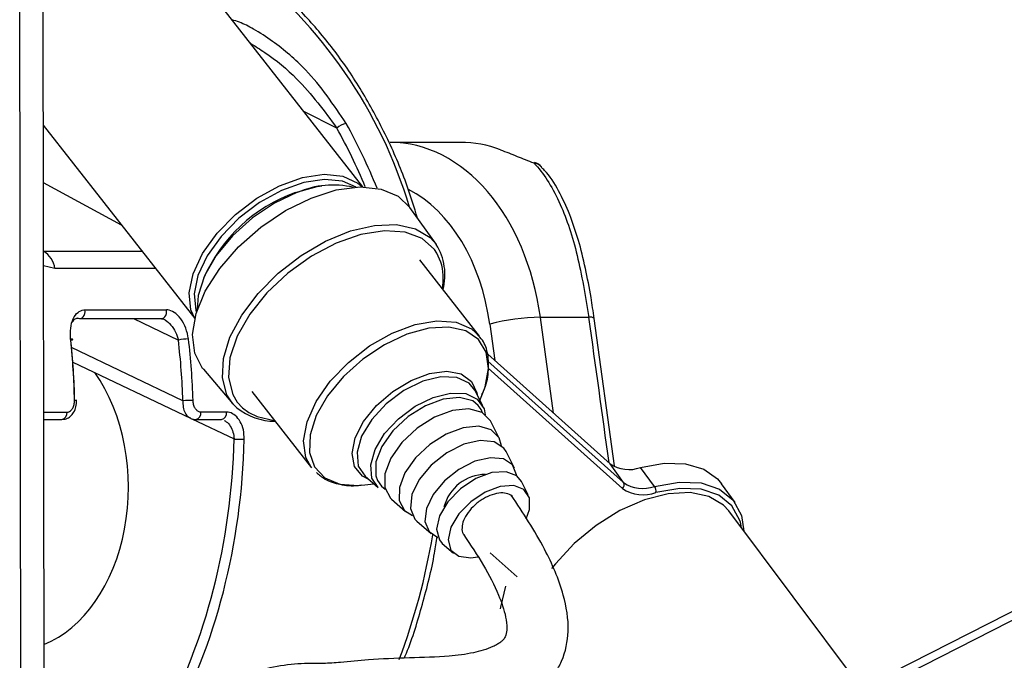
# Model space of a CAD drawing. Header units: millimetres. Extents: x 1471 to 17407, y 627 to 16320.
# Tile 69 of 74: x 14852 to 14961, y 5787 to 5858. Entities that reach past the tile are written whole.
import ezdxf

# ---------------------------------------------------------------- set-up
doc = ezdxf.new("R2010")
doc.units = ezdxf.units.MM
doc.header["$LTSCALE"] = 2

msp = doc.modelspace()

# ---------------------------------------------------------------- linework, layer by layer
at = {"color": 8, "linetype": 'Continuous', "lineweight": 25}
for p, q in [((14929.64, 5774.94), (15176.83, 5900.55)), ((14852.41, 5729.82), (14852.22, 5875.91)), ((14887.29, 5845.75), (14883.63, 5847.59)), ((14863.49, 5835.03), (14854.84, 5839.72)), ((14854.85, 5832.17), (14854.85, 5832.17)), ((14854.85, 5832.17), (14865.73, 5832.17)), ((14898.79, 5830.96), (14898.36, 5831.92)), ((14856.12, 5830.25), (14854.85, 5830.55)), ((14867.23, 5830.25), (14856.12, 5830.25)), ((14864.8, 5824.7), (14869.77, 5822.32)), ((14911.25, 5814.27), (14909.8, 5824.84)), ((14904.2, 5824.08), (14904.74, 5820.09)), ((14870.26, 5815.63), (14857.95, 5821.5)), ((14903.99, 5820.01), (14919, 5806.58)), ((14918.87, 5805.94), (14904.02, 5819.23)), ((14876.28, 5815.47), (14876.85, 5814.85)), ((14854.87, 5814.36), (14857.45, 5814.36)), ((14876.85, 5814.85), (14877.55, 5814.33)), ((14871.25, 5813.64), (14875.93, 5811.4))]:
    msp.add_line(p, q, dxfattribs=at)
at = {"color": 7, "linetype": 'Continuous', "lineweight": 25}
for p, q in [((15174.93, 5900.55), (14932.84, 5777.54)), ((14854.98, 5734.65), (14854.77, 5891.07)), ((14890.16, 5839.25), (14871.55, 5863.02)), ((14854.83, 5846.1), (14871.57, 5824.71)), ((14900.96, 5844.18), (14893.17, 5844.18)), ((14898.29, 5832.89), (14895.36, 5836.98)), ((14903.07, 5822.76), (14896.46, 5831.2)), ((14858.87, 5824.7), (14867.9, 5824.7)), ((14859.42, 5825.67), (14868.45, 5825.67)), ((14867.9, 5824.7), (14867.92, 5824.7)), ((14915.15, 5824.84), (14909.8, 5824.84)), ((14918, 5808.45), (14915.75, 5824.73)), ((14903.97, 5820.79), (14917.5, 5808.67)), ((14858.09, 5819.9), (14871.09, 5813.69)), ((14872.53, 5819.11), (14875.79, 5815.28)), ((14877.87, 5816.66), (14884.48, 5808.21)), ((14903.42, 5815.06), (14902.54, 5816.78)), ((14903.11, 5815.66), (14903.47, 5816.58)), ((14858.52, 5815.65), (14858.52, 5815.65)), ((14876.23, 5814.84), (14875.79, 5815.28)), ((14875.09, 5814.36), (14872.26, 5814.36)), ((14854.87, 5813.55), (14856.89, 5813.55)), ((14871.69, 5813.55), (14874.52, 5813.55)), ((14905.24, 5811.49), (14904.3, 5813.34)), ((14906.94, 5808.18), (14906, 5810.02)), ((14919, 5806.58), (14917.5, 5808.67)), ((14890.41, 5807.29), (14891.87, 5806.02)), ((14922.42, 5806.16), (14920.86, 5808.26)), ((14889.96, 5806.29), (14890.38, 5806.34)), ((14890.38, 5806.34), (14891.36, 5806.46)), ((14908.45, 5805.23), (14907.69, 5806.7)), ((14931.32, 5804.37), (14929.83, 5806.46)), ((14893.33, 5804.75), (14894.89, 5803.39)), ((14945.3, 5783.87), (14930.62, 5803.46)), ((14896.14, 5802.31), (14897.7, 5800.95)), ((14932.04, 5801.57), (14931.91, 5802.19)), ((14898.95, 5799.86), (14900.2, 5798.78)), ((14904.23, 5798.83), (14907.22, 5796.15))]:
    msp.add_line(p, q, dxfattribs=at)
at = {"color": 7, "linetype": 'Continuous', "lineweight": 25, "flags": 128}
for points in [[(14909.06, 5841.91), (14909.14, 5841.97), (14909.16, 5841.97)], [(14871.58, 5824.73), (14871.15, 5825.69), (14870.95, 5827.55), (14871.39, 5829.67), (14872.44, 5831.91), (14874.04, 5834.14), (14876.08, 5836.21), (14878.43, 5838), (14880.96, 5839.38), (14883.49, 5840.29), (14885.88, 5840.65), (14887.96, 5840.45), (14889.62, 5839.69), (14890.13, 5839.25)], [(14889.43, 5839.23), (14887.93, 5839.89), (14885.92, 5840.09), (14883.62, 5839.74), (14881.17, 5838.86), (14878.73, 5837.52), (14876.45, 5835.8), (14874.48, 5833.79), (14872.94, 5831.64), (14871.92, 5829.48), (14871.5, 5827.43), (14871.69, 5825.63), (14871.76, 5825.41)], [(14872.53, 5819.11), (14872.45, 5819.2), (14871.57, 5820.88), (14871.32, 5822.94), (14871.72, 5825.27), (14872.74, 5827.75), (14874.33, 5830.25), (14876.42, 5832.65), (14878.88, 5834.81), (14881.6, 5836.64), (14884.43, 5838.03), (14887.23, 5838.92), (14889.86, 5839.25), (14892.17, 5839.01), (14894.05, 5838.22), (14895.36, 5836.98)], [(14882.71, 5838.64), (14885.11, 5839.3), (14885.64, 5839.38)], [(14882.94, 5838.66), (14880.39, 5837.46), (14877.95, 5835.83), (14875.76, 5833.86), (14873.96, 5831.69), (14872.67, 5829.43), (14871.97, 5827.24), (14871.86, 5825.7)], [(14898.36, 5831.92), (14898.09, 5832.33), (14896.72, 5833.56), (14894.84, 5834.27), (14892.54, 5834.42), (14889.95, 5834.01), (14887.21, 5833.05), (14884.47, 5831.6), (14881.87, 5829.74), (14879.56, 5827.56), (14877.66, 5825.19), (14876.27, 5822.75), (14875.47, 5820.38), (14875.3, 5818.19), (14875.77, 5816.32), (14876.28, 5815.47)], [(14858.69, 5824.74), (14858.83, 5824.7), (14858.87, 5824.7)], [(14857.87, 5822.32), (14857.96, 5822.35), (14858.04, 5822.37), (14858.08, 5822.4), (14858.09, 5822.41), (14858.07, 5822.43), (14858.03, 5822.44), (14857.95, 5822.45), (14857.85, 5822.46)], [(14891.87, 5806.02), (14891.16, 5807.08), (14891.03, 5808.54), (14891.52, 5810.23), (14892.57, 5811.99), (14894.1, 5813.64), (14895.95, 5815.02), (14897.94, 5816)], [(14902.93, 5815.1), (14902.31, 5815.6), (14900.86, 5815.99), (14899.06, 5815.81), (14897.08, 5815.08), (14895.16, 5813.87), (14893.49, 5812.31), (14892.26, 5810.58), (14891.6, 5808.86), (14891.59, 5807.33), (14891.77, 5806.8)], [(14897.94, 5816), (14899.87, 5816.48), (14901.55, 5816.42), (14902.82, 5815.81), (14903.56, 5814.72), (14903.7, 5814.07)], [(14877.55, 5814.33), (14878.49, 5813.88), (14880.37, 5813.46)], [(14904.3, 5813.34), (14904.28, 5813.39), (14903.34, 5814.32), (14901.89, 5814.72), (14900.07, 5814.54), (14898.09, 5813.8), (14896.16, 5812.58), (14894.49, 5811.02), (14893.26, 5809.28), (14892.6, 5807.55), (14892.58, 5806.02), (14893.21, 5804.86), (14893.33, 5804.75)], [(14905.49, 5810.66), (14905.22, 5811.54), (14904.34, 5812.42), (14902.97, 5812.8), (14901.26, 5812.63), (14899.39, 5811.93), (14897.56, 5810.78), (14895.99, 5809.31), (14894.82, 5807.67), (14894.2, 5806.04), (14894.19, 5804.6), (14894.78, 5803.5), (14895.65, 5802.95)], [(14906, 5810.02), (14905.75, 5810.39), (14904.68, 5811.1), (14903.14, 5811.25), (14901.32, 5810.83), (14899.44, 5809.88), (14897.73, 5808.51), (14896.39, 5806.91), (14895.59, 5805.25), (14895.42, 5803.73), (14895.9, 5802.55), (14896.14, 5802.31)], [(14907.17, 5807.33), (14907.16, 5807.42), (14906.71, 5808.53), (14905.7, 5809.19), (14904.26, 5809.33), (14902.55, 5808.93), (14900.79, 5808.04), (14899.19, 5806.77), (14897.94, 5805.26), (14897.19, 5803.7), (14897.03, 5802.29), (14897.48, 5801.18), (14898.47, 5800.52)], [(14920.86, 5808.26), (14923.48, 5808.73), (14925.85, 5808.67), (14927.85, 5808.08), (14929.39, 5806.99), (14929.83, 5806.46)], [(14907.69, 5806.7), (14907.2, 5807.31), (14906, 5807.78), (14904.42, 5807.68), (14902.65, 5807.03), (14900.96, 5805.9), (14899.55, 5804.46), (14898.62, 5802.9), (14898.3, 5801.42), (14898.63, 5800.24), (14898.95, 5799.86)], [(14908.21, 5802.56), (14908.59, 5803.6), (14908.58, 5804.88), (14907.98, 5805.8), (14906.85, 5806.25), (14905.36, 5806.15), (14903.69, 5805.53), (14902.09, 5804.47), (14900.76, 5803.11), (14899.89, 5801.64), (14899.58, 5800.25), (14899.89, 5799.13), (14900.78, 5798.44), (14902.11, 5798.26), (14902.86, 5798.37)], [(14922.42, 5806.16), (14925.14, 5806.64), (14927.58, 5806.54), (14929.61, 5805.86), (14931.11, 5804.64), (14932.03, 5802.95), (14932.3, 5801.22)], [(14930.62, 5803.46), (14930.03, 5804.1), (14928.42, 5805.06), (14926.35, 5805.48), (14923.94, 5805.35), (14921.3, 5804.67), (14918.59, 5803.48), (14915.96, 5801.85), (14913.53, 5799.85), (14911.45, 5797.6), (14911.03, 5797.07)], [(14905.39, 5792.64), (14905.41, 5792.82), (14905.96, 5795.15)]]:
    msp.add_lwpolyline(points, dxfattribs=at)
at = {"color": 8, "linetype": 'Continuous', "lineweight": 25, "flags": 128}
for points in [[(14875.79, 5815.28), (14875.14, 5816.29), (14874.64, 5818.15), (14874.75, 5820.3), (14875.47, 5822.66), (14876.77, 5825.1), (14878.58, 5827.49), (14880.8, 5829.72), (14883.33, 5831.68), (14886.04, 5833.26), (14888.8, 5834.39), (14891.46, 5835.01), (14893.89, 5835.09), (14895.98, 5834.63), (14897.61, 5833.65), (14898.29, 5832.89)], [(14858.87, 5824.7), (14858.98, 5824.71), (14859.12, 5824.78), (14859.25, 5824.9), (14859.34, 5825.06), (14859.41, 5825.25), (14859.44, 5825.46), (14859.42, 5825.67)], [(14867.92, 5824.7), (14868.01, 5824.71), (14868.15, 5824.78), (14868.28, 5824.9), (14868.37, 5825.06), (14868.44, 5825.25), (14868.46, 5825.46), (14868.45, 5825.67)], [(14884.48, 5808.21), (14883.86, 5809.37), (14883.61, 5811.2), (14884, 5813.31), (14885, 5815.54), (14886.55, 5817.78), (14888.56, 5819.87), (14890.9, 5821.68), (14893.42, 5823.11), (14895.95, 5824.05), (14898.36, 5824.46), (14900.47, 5824.3), (14902.17, 5823.59), (14903.07, 5822.76)], [(14903.47, 5816.58), (14903.67, 5817.15), (14904.05, 5819.2), (14903.81, 5820.98), (14902.95, 5822.4), (14901.55, 5823.35), (14899.68, 5823.77), (14897.46, 5823.65), (14895.03, 5822.98)], [(14895.03, 5822.98), (14892.54, 5821.82), (14890.16, 5820.23), (14888.02, 5818.31), (14886.27, 5816.18), (14885.01, 5813.99), (14884.33, 5811.85), (14884.26, 5809.92), (14884.81, 5808.31), (14885.95, 5807.12), (14887.6, 5806.42), (14889.67, 5806.27), (14889.96, 5806.29)], [(14890.83, 5806.93), (14890.12, 5807.3), (14889.25, 5808.35), (14888.98, 5809.8), (14889.31, 5811.51), (14890.24, 5813.33), (14891.66, 5815.1), (14893.47, 5816.66), (14895.49, 5817.88), (14897.54, 5818.65), (14899.45, 5818.89), (14901.04, 5818.59), (14902.18, 5817.77), (14902.76, 5816.51), (14902.79, 5816.33)], [(14902.54, 5816.78), (14901.91, 5817.57), (14900.57, 5818.21), (14898.8, 5818.28), (14896.78, 5817.78), (14894.69, 5816.75), (14892.75, 5815.3), (14891.15, 5813.56), (14890.03, 5811.72), (14889.52, 5809.94), (14889.66, 5808.4), (14890.41, 5807.29)], [(14903.41, 5814.28), (14903.24, 5814.67), (14902.93, 5815.1)], [(14891.77, 5806.8), (14892.22, 5806.17), (14892.63, 5805.84)], [(14931.91, 5802.19), (14931.85, 5802.39), (14930.97, 5804.02), (14929.51, 5805.19), (14927.56, 5805.85), (14925.2, 5805.94), (14922.57, 5805.48)]]:
    msp.add_lwpolyline(points, dxfattribs=at)
at = {"color": 8, "linetype": 'Continuous', "lineweight": 25}
for centre, radius, start, end in [((14844.11, 5821.57), 53.5, 16.7804, 52.3268), ((14908.84, 5840.45), 1.48, 42.7912, 81.7738), ((14915.31, 5824.01), 0.849, 58.7881, 100.3715), ((14858.35, 5814.61), 1.05, 80.6899, 93.4895), ((14856.73, 5814.27), 0.73, 282.464, 7.6907), ((14871.54, 5814.27), 0.73, 282.4546, 7.6918), ((14874.37, 5814.27), 0.73, 282.464, 7.6907), ((14827.05, 5812.47), 71.79, 339.2453, 350.6498)]:
    msp.add_arc(centre, radius, start, end, dxfattribs=at)
at = {"color": 7, "linetype": 'Continuous', "lineweight": 25}
for centre, radius, start, end in [((14888.58, 5844.5), 1.79, 98.1627, 135.7668), ((14900.96, 5831.82), 12.36, 68.9808, 90.0143), ((14908.46, 5840.1), 2, 42.9756, 69.3308), ((14886.86, 5829.7), 9.77, 76.6029, 113.6187), ((14888.59, 5822.17), 17.49, 109.6442, 156.5884), ((14892.91, 5829.54), 6.33, 345.1002, 31.9835), ((14853.35, 5829.79), 2.81, 9.4372, 57.6143), ((14892.56, 5829.12), 6.49, 350.1043, 16.4211), ((14910.16, 5801.15), 23.7, 90.8694, 104.5731), ((14871.06, 5816.12), 6.34, 91.5951, 101.7559), ((14871.78, 5783.56), 32.1, 90.7067, 92.7098), ((14880.47, 5820.18), 6.82, 231.612, 269.8514), ((14877, 5831.84), 20.47, 267.0107, 270.1516), ((14919.57, 5811.64), 3.62, 235.1587, 290.8405), ((14903.79, 5802.68), 4.81, 90.6918, 165.4109), ((14918.56, 5806.33), 0.497, 307.4697, 29.7534), ((14921.1, 5809.61), 3.69, 235.1587, 290.8405), ((14921.7, 5805.64), 0.885, 349.5394, 35.5922), ((14921.15, 5809.21), 3.99, 235.1587, 290.8405)]:
    msp.add_arc(centre, radius, start, end, dxfattribs=at)
at = {"color": 8, "linetype": 'Continuous', "lineweight": 25}
for centre, major_axis, ratio, start_param, end_param in [((14857.43, 5813.6), (-5.48, 55.07), 0.698328, 5.126303, 5.264744), ((14858, 5813.65), (-5.48, 55.87), 0.698501, 5.115808, 5.265691), ((14890.31, 5820.2), (0.12, 20), 0.707087, 4.912275, 5.937309), ((14871.34, 5821.19), (-54.8, 386.22), 0.112522, 4.664275, 4.705889)]:
    msp.add_ellipse(centre, major_axis=major_axis, ratio=ratio, start_param=start_param, end_param=end_param, dxfattribs=at)
at = {"color": 7, "linetype": 'Continuous', "lineweight": 25}
for centre, major_axis, ratio, start_param, end_param in [((14893.14, 5820.18), (0.12, 24), 0.707093, 4.911548, 6.288722), ((14819.34, 5813.65), (0.45, 56), 0.695649, 4.753851, 4.875804), ((14819.92, 5813.65), (0.45, 55.2), 0.695482, 4.753929, 4.875882), ((14830.62, 5813.65), (-0.48, 55.2), 0.718681, 4.741984, 4.863937), ((14831.18, 5813.65), (-0.48, 56), 0.718516, 4.742078, 4.864031), ((14851.16, 5806.14), (-0.16, 18.2), 0.718681, 3.419649, 5.471349), ((14836.28, 5813.65), (-0.48, 55.2), 0.718681, 4.049716, 4.665426), ((14836.84, 5813.65), (-0.48, 56), 0.718516, 4.04981, 4.66552)]:
    msp.add_ellipse(centre, major_axis=major_axis, ratio=ratio, start_param=start_param, end_param=end_param, dxfattribs=at)
for points, knots in [([(14896.21, 5835.79), (14895.85, 5836.98), (14894.92, 5840), (14892.97, 5844.54), (14890.43, 5849.36), (14887.53, 5853.77), (14884.3, 5857.72), (14880.89, 5861.1), (14878.48, 5862.91), (14877.32, 5863.76)], [0, 0, 0, 0, 0.099454, 0.251927, 0.404456, 0.557011, 0.709527, 0.86191, 1, 1, 1, 1]), ([(14905.4, 5843.36), (14905.99, 5843.13), (14907.08, 5842.7), (14908.43, 5842.16), (14909.06, 5841.91)], [0, 0, 0, 0, 0.5381386, 1, 1, 1, 1]), ([(14909.06, 5841.91), (14909.13, 5841.83), (14910.24, 5840.68), (14912.03, 5837.72), (14913.98, 5831.89), (14914.76, 5827.2), (14915.15, 5824.84)], [0, 0, 0, 0, 0.024677, 0.367477, 0.682495, 1, 1, 1, 1]), ([(14913.92, 5833.55), (14913.64, 5834.45), (14913.03, 5836.4), (14911.81, 5838.89), (14910.77, 5840.63), (14910.02, 5841.31), (14909.9, 5841.42)], [0, 0, 0, 0, 0.277954, 0.599947, 0.935845, 1, 1, 1, 1]), ([(14915.73, 5824.72), (14915.63, 5825.5), (14915.36, 5827.41), (14914.77, 5830.3), (14914.28, 5832.48), (14913.95, 5833.48), (14913.92, 5833.55)], [0, 0, 0, 0, 0.242293, 0.598367, 0.969141, 1, 1, 1, 1]), ([(14857.85, 5822.46), (14857.84, 5822.86), (14857.8, 5823.66), (14858.09, 5824.71), (14858.6, 5825.43), (14859.11, 5825.66), (14859.38, 5825.67), (14859.42, 5825.67)], [0, 0, 0, 0, 0.256919, 0.513405, 0.754499, 0.960356, 1, 1, 1, 1]), ([(14858.69, 5824.74), (14858.66, 5824.74), (14858.5, 5824.73), (14858.32, 5824.65), (14858.13, 5824.5), (14858.07, 5824.37), (14858.03, 5824.28)], [0, 0, 0, 0, 0.10756, 0.551495, 0.673968, 1, 1, 1, 1]), ([(14867.91, 5824.68), (14867.98, 5824.69), (14868.06, 5824.71), (14868.18, 5824.62), (14868.19, 5824.61)], [0, 0, 0, 0, 0.950444, 1, 1, 1, 1]), ([(14870.88, 5822.46), (14870.8, 5822.86), (14870.65, 5823.66), (14870.07, 5824.71), (14869.35, 5825.43), (14868.77, 5825.66), (14868.5, 5825.67), (14868.45, 5825.67)], [0, 0, 0, 0, 0.256919, 0.513405, 0.754499, 0.960356, 1, 1, 1, 1]), ([(14903.33, 5816.32), (14903.39, 5816.45), (14903.82, 5817.28), (14904.11, 5818.83), (14904.07, 5820.73), (14903.59, 5822.16), (14903, 5822.75), (14902.79, 5822.96)], [0, 0, 0, 0, 0.047466, 0.331912, 0.616536, 0.865116, 1, 1, 1, 1]), ([(14856.88, 5813.57), (14857.05, 5813.58), (14857.39, 5813.6), (14857.85, 5813.89), (14858.22, 5814.35), (14858.48, 5814.95), (14858.5, 5815.42), (14858.51, 5815.65)], [0, 0, 0, 0, 0.168961, 0.354165, 0.55085, 0.775945, 1, 1, 1, 1]), ([(14857.45, 5814.36), (14857.5, 5814.37), (14857.63, 5814.38), (14857.87, 5814.5), (14858.1, 5814.79), (14858.26, 5815.2), (14858.28, 5815.51), (14858.28, 5815.66)], [0, 0, 0, 0, 0.092764, 0.303377, 0.529018, 0.764291, 1, 1, 1, 1]), ([(14872.26, 5814.36), (14872.22, 5814.37), (14872.08, 5814.38), (14871.84, 5814.5), (14871.6, 5814.79), (14871.43, 5815.2), (14871.4, 5815.51), (14871.38, 5815.66)], [0, 0, 0, 0, 0.092764, 0.303377, 0.529018, 0.764291, 1, 1, 1, 1]), ([(14877.05, 5811.38), (14877.03, 5811.72), (14877, 5812.42), (14876.64, 5813.34), (14876.09, 5814.02), (14875.54, 5814.33), (14875.2, 5814.36), (14875.09, 5814.36)], [0, 0, 0, 0, 0.229596, 0.458557, 0.683898, 0.89784, 1, 1, 1, 1]), ([(14871.08, 5813.72), (14871.12, 5813.69), (14871.3, 5813.57), (14871.52, 5813.57), (14871.7, 5813.56)], [0, 0, 0, 0, 0.22213, 1, 1, 1, 1]), ([(14885.04, 5807.7), (14885.34, 5807.44), (14886.05, 5806.8), (14887.65, 5806.34), (14889.02, 5806.16), (14889.85, 5806.3), (14889.96, 5806.32)], [0, 0, 0, 0, 0.24087, 0.589004, 0.949488, 1, 1, 1, 1]), ([(14875.88, 5774.43), (14875.9, 5774.95), (14875.95, 5775.87), (14876.59, 5777.27), (14878.32, 5778.64), (14881.12, 5779.29), (14884.34, 5779.91), (14887.19, 5780.34), (14890.05, 5780.23), (14893.09, 5780.07), (14896.33, 5780.17), (14899.85, 5780.52), (14903.74, 5781.02), (14906.82, 5781.92), (14909.03, 5783.13), (14910.41, 5784.25), (14911.45, 5785.51), (14912.51, 5787.44), (14913.1, 5790.48), (14912.34, 5794.76), (14910.15, 5799.78), (14907.87, 5803.25), (14906.58, 5805.2)], [0, 0, 0, 0, 0.022114, 0.038898, 0.072368, 0.146112, 0.207471, 0.244247, 0.286127, 0.338205, 0.395148, 0.456563, 0.515372, 0.570689, 0.597552, 0.623298, 0.646213, 0.667452, 0.719434, 0.785484, 0.878679, 1, 1, 1, 1]), ([(14906.78, 5804.86), (14906.77, 5804.89), (14906.69, 5805.13), (14906.22, 5805.36), (14905.44, 5805.49), (14904.48, 5805.29), (14903.47, 5804.83), (14902.53, 5804.14), (14901.76, 5803.29), (14901.25, 5802.4), (14901.09, 5801.58), (14901.13, 5801.03), (14901.32, 5800.86), (14901.35, 5800.83)], [0, 0, 0, 0, 0.014952, 0.121625, 0.228834, 0.338123, 0.443719, 0.553788, 0.658935, 0.767914, 0.87413, 0.981045, 1, 1, 1, 1]), ([(14901.31, 5800.8), (14902.06, 5799.69), (14903.51, 5797.57), (14905.09, 5794.5), (14905.93, 5792.14), (14906.12, 5790.63), (14906.02, 5789.81), (14905.84, 5789.41), (14905.63, 5789.14), (14905.38, 5788.92), (14905.01, 5788.68), (14904.02, 5788.18), (14902.19, 5787.69), (14899.24, 5787.29), (14895.2, 5787.22), (14890.99, 5787.04), (14888.03, 5786.72), (14885.81, 5786.57), (14883.49, 5786.61), (14880.66, 5786.35), (14877.52, 5785.47), (14874.9, 5784.4), (14872.69, 5782.9), (14870.83, 5780.96), (14869.34, 5777.99), (14869.17, 5775.64), (14869.08, 5774.43)], [0, 0, 0, 0, 0.081486, 0.156453, 0.209812, 0.236252, 0.25203, 0.260861, 0.264637, 0.269364, 0.275859, 0.284673, 0.321191, 0.366568, 0.438207, 0.515031, 0.575326, 0.614341, 0.653061, 0.706238, 0.760366, 0.814827, 0.849626, 0.893233, 0.94525, 1, 1, 1, 1]), ([(14894.75, 5787.18), (14894.82, 5787.36), (14895.63, 5789.24), (14896.77, 5793.13), (14897.91, 5797.45), (14898.29, 5800.01), (14898.38, 5800.62)], [0, 0, 0, 0, 0.043627, 0.456931, 0.870213, 1, 1, 1, 1])]:
    msp.add_open_spline(points, degree=3, knots=knots, dxfattribs=at)
at = {"color": 8, "linetype": 'Continuous', "lineweight": 25}
for points, knots in [([(14888.32, 5846.27), (14886.94, 5848.32), (14884.7, 5851.66), (14880.85, 5854.93), (14878.31, 5856.6), (14876.75, 5857.41), (14875.97, 5857.64), (14875.7, 5857.72)], [0, 0, 0, 0, 0.436785, 0.711847, 0.851644, 0.948287, 1, 1, 1, 1]), ([(14877.73, 5855.13), (14878.26, 5854.8), (14880.13, 5853.66), (14883.66, 5850.7), (14885.91, 5847.63), (14887.29, 5845.75)], [0, 0, 0, 0, 0.1333097, 0.4681509, 1, 1, 1, 1]), ([(14868.19, 5824.61), (14868.21, 5824.61), (14868.26, 5824.59), (14868.52, 5824.42), (14868.98, 5824.01), (14869.49, 5823.22), (14869.67, 5822.63), (14869.77, 5822.32)], [0, 0, 0, 0, 0.01797, 0.069973, 0.360272, 0.678315, 1, 1, 1, 1]), ([(14870.26, 5815.63), (14870.26, 5815.39), (14870.26, 5814.9), (14870.49, 5814.27), (14870.78, 5813.85), (14871.02, 5813.75), (14871.1, 5813.72)], [0, 0, 0, 0, 0.285498, 0.574051, 0.856135, 1, 1, 1, 1]), ([(14874.81, 5813.45), (14874.89, 5813.41), (14875.16, 5813.29), (14875.52, 5812.83), (14875.84, 5812.17), (14875.9, 5811.66), (14875.93, 5811.4)], [0, 0, 0, 0, 0.13958, 0.421578, 0.710323, 1, 1, 1, 1])]:
    msp.add_open_spline(points, degree=3, knots=knots, dxfattribs=at)

doc.saveas('drawing.dxf')
